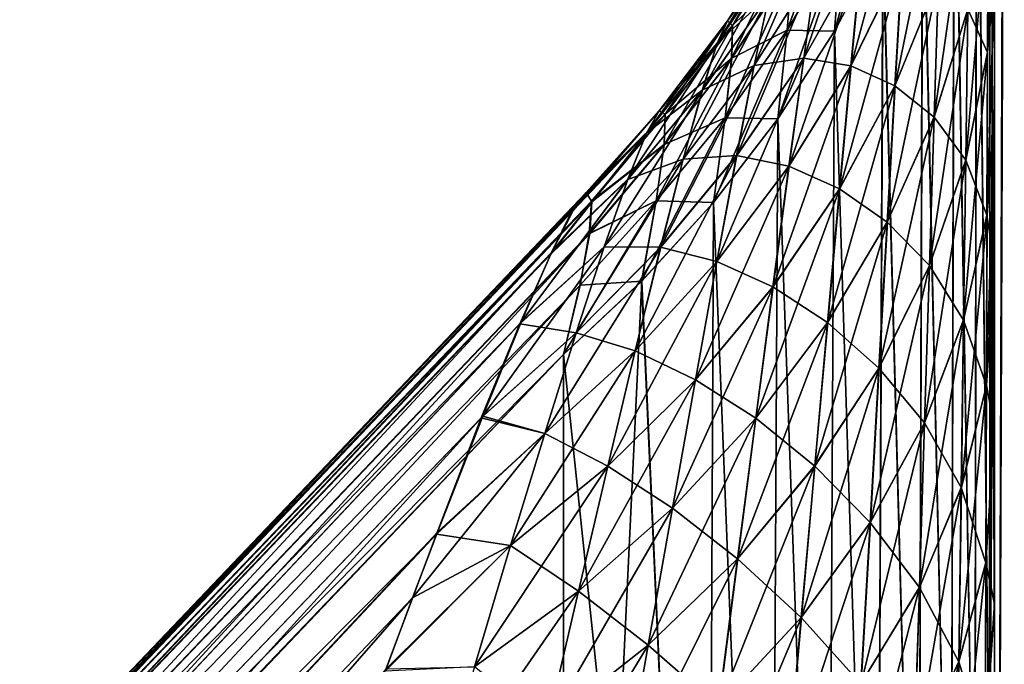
# Model space of a CAD drawing. Header units: metres. Extents: x -2 to 78, y -85 to 85.
# Tile 179 of 256: x 12.8675 to 13.0013, y -35.5907 to -35.5031. Entities that reach past the tile are written whole.
import ezdxf

# ---------------------------------------------------------------- set-up
doc = ezdxf.new("R2010")
doc.units = ezdxf.units.M
doc.layers.add('solid_20004802', color=7, linetype='CONTINUOUS')

msp = doc.modelspace()

# ---------------------------------------------------------------- linework, layer by layer
at = {"layer": 'solid_20004802'}
for points in [[(13.002904, -35.009056, -13.40007), (13, -35.806911, -13.511707), (13, -35.018032, -13.359784)], [(13.002904, -35.009056, -13.40007), (13.002905, -35.800987, -13.552564), (13, -35.806911, -13.511707)], [(13.002665, -35.009106, 13.400237), (13, -35.01828, 13.359916), (13, -35.807159, 13.511827)], [(13.002663, -35.801041, 13.552728), (13.002665, -35.009106, 13.400237), (13, -35.807159, 13.511827)], [(13, -35.806911, -13.511707), (13, -35.418022, -12.563684), (13, -35.018032, -13.359784)], [(13, -35.80584, 12.858607), (13, -35.807159, 13.511827), (13, -35.01828, 13.359916)], [(13, -35.516182, 12.698211), (13, -35.01828, 13.359916), (13, -35.497463, 12.679361)], [(13, -35.536541, 12.716825), (13, -35.01828, 13.359916), (13, -35.516182, 12.698211)], [(13, -35.558628, 12.73499), (13, -35.01828, 13.359916), (13, -35.536541, 12.716825)], [(13, -35.582531, 12.752703), (13, -35.01828, 13.359916), (13, -35.558628, 12.73499)], [(13, -35.608227, 12.770101), (13, -35.01828, 13.359916), (13, -35.582531, 12.752703)], [(13, -35.635548, 12.786823), (13, -35.01828, 13.359916), (13, -35.608227, 12.770101)], [(13, -35.654591, 12.79741), (13, -35.01828, 13.359916), (13, -35.635548, 12.786823)], [(13, -35.67432, 12.807546), (13, -35.01828, 13.359916), (13, -35.654591, 12.79741)], [(13, -35.694824, 12.817382), (13, -35.01828, 13.359916), (13, -35.67432, 12.807546)], [(13, -35.716011, 12.826818), (13, -35.01828, 13.359916), (13, -35.694824, 12.817382)], [(13, -35.737782, 12.835742), (13, -35.01828, 13.359916), (13, -35.716011, 12.826818)], [(13, -35.760036, 12.844049), (13, -35.01828, 13.359916), (13, -35.737782, 12.835742)], [(13, -35.7827, 12.851642), (13, -35.01828, 13.359916), (13, -35.760036, 12.844049)], [(13, -35.80584, 12.858607), (13, -35.01828, 13.359916), (13, -35.7827, 12.851642)], [(13, -35.806911, -13.511707), (13, -35.42746, -12.582986), (13, -35.418022, -12.563684)], [(12.99933, -35.611397, 12.00422), (12.999416, -35.439369, 12.299984), (13, -35.426151, 12.292352)], [(12.99933, -35.611397, 12.00422), (13, -35.426151, 12.292352), (13, -35.508709, 12.149357)], [(13, -35.508709, -12.149357), (13, -35.426151, -12.292352), (12.999413, -35.4394, -12.300002)], [(13, -35.426151, 12.292352), (13, -35.426151, -12.292352), (13, -35.508709, -12.149357)], [(13, -35.508709, 12.149357), (13, -35.426151, 12.292352), (13, -35.508709, -12.149357)], [(13, -35.806911, -13.511707), (13, -35.4384, -12.602271), (13, -35.42746, -12.582986)], [(12.99933, -35.611397, 12.00422), (12.997542, -35.45322, 12.30798), (12.999416, -35.439369, 12.299984)], [(12.99933, -35.611397, -12.00422), (12.999413, -35.4394, -12.300002), (12.997589, -35.452961, -12.307831)], [(12.99933, -35.611397, -12.00422), (13, -35.591244, -12.006402), (12.999413, -35.4394, -12.300002)], [(13, -35.591244, -12.006402), (13, -35.508709, -12.149357), (12.999413, -35.4394, -12.300002)], [(13, -35.806911, -13.511707), (13, -35.450817, -12.621585), (13, -35.4384, -12.602271)], [(13, -35.806911, -13.511707), (13, -35.464687, -12.64094), (13, -35.450817, -12.621585)], [(12.997344, -35.630817, -12.002828), (12.997589, -35.452961, -12.307831), (12.99454, -35.466343, -12.315557)], [(12.997344, -35.630817, 12.002828), (12.994547, -35.46632, 12.315543), (12.997542, -35.45322, 12.30798)], [(12.997344, -35.630817, -12.002828), (12.99933, -35.611397, -12.00422), (12.997589, -35.452961, -12.307831)], [(12.99933, -35.611397, 12.00422), (12.997344, -35.630817, 12.002828), (12.997542, -35.45322, 12.30798)], [(13, -35.806911, -13.511707), (13, -35.480137, -12.660171), (13, -35.464687, -12.64094)], [(12.994087, -35.649803, 12.001521), (12.990216, -35.47966, 12.323246), (12.994547, -35.46632, 12.315543)], [(12.994087, -35.649803, -12.001521), (12.99454, -35.466343, -12.315557), (12.990281, -35.479488, -12.323147)], [(12.997344, -35.630817, 12.002828), (12.994087, -35.649803, 12.001521), (12.994547, -35.46632, 12.315543)], [(12.994087, -35.649803, -12.001521), (12.997344, -35.630817, -12.002828), (12.99454, -35.466343, -12.315557)], [(12.985497, -35.479137, -12.353487), (12.979186, -35.492088, -12.358987), (12.978254, -35.504696, -12.337699)], [(12.985497, -35.479137, -12.353487), (12.978254, -35.504696, -12.337699), (12.984841, -35.492298, -12.330542)], [(12.989604, -35.668301, -12.000223), (12.990281, -35.479488, -12.323147), (12.984841, -35.492298, -12.330542)], [(12.989604, -35.668301, -12.000223), (12.994087, -35.649803, -12.001521), (12.990281, -35.479488, -12.323147)], [(12.980513, -35.509331, 12.552952), (12.987488, -35.495071, 12.561221), (12.988387, -35.479988, 12.537886)], [(12.981913, -35.494438, 12.531118), (12.980513, -35.509331, 12.552952), (12.988387, -35.479988, 12.537886)], [(12.989604, -35.668301, 12.000223), (12.98485, -35.492279, 12.330531), (12.990216, -35.47966, 12.323246)], [(12.986503, -35.512039, 12.583035), (12.992411, -35.49752, 12.593075), (12.992964, -35.480328, 12.569773)], [(12.987488, -35.495071, 12.561221), (12.986503, -35.512039, 12.583035), (12.992964, -35.480328, 12.569773)], [(12.994087, -35.649803, 12.001521), (12.989604, -35.668301, 12.000223), (12.990216, -35.47966, 12.323246)], [(13, -35.480137, -12.660171), (12.999051, -35.507587, -12.661693), (12.99912, -35.486778, -12.638588)], [(13, -35.480137, -12.660171), (13, -35.497261, -12.679147), (12.999051, -35.507587, -12.661693)], [(12.999055, -35.507553, 12.661723), (13, -35.497463, 12.679361), (13, -35.480339, 12.660408)], [(12.999124, -35.486744, 12.638615), (12.999055, -35.507553, 12.661723), (13, -35.480339, 12.660408)], [(13, -35.806911, -13.511707), (13, -35.497261, -12.679147), (13, -35.480137, -12.660171)], [(12.97409, -35.508331, 12.524612), (12.981913, -35.494438, 12.531118), (12.983156, -35.481857, 12.507868)], [(12.975864, -35.495907, 12.50288), (12.97409, -35.508331, 12.524612), (12.983156, -35.481857, 12.507868)], [(12.979703, -35.483044, -12.38197), (12.972493, -35.495991, -12.385583), (12.971808, -35.504551, -12.364282)], [(12.979186, -35.492088, -12.358987), (12.979703, -35.483044, -12.38197), (12.971808, -35.504551, -12.364282)], [(12.991813, -35.516327, 12.614812), (12.996387, -35.501675, 12.626603), (12.996651, -35.482605, 12.60339)], [(12.992411, -35.49752, 12.593075), (12.991813, -35.516327, 12.614812), (12.996651, -35.482605, 12.60339)], [(12.967355, -35.509354, 12.498108), (12.975864, -35.495907, 12.50288), (12.977372, -35.486225, 12.479853)], [(12.969378, -35.49979, 12.476623), (12.967355, -35.509354, 12.498108), (12.977372, -35.486225, 12.479853)], [(12.996106, -35.522182, 12.648253), (12.999055, -35.507553, 12.661723), (12.999124, -35.486744, 12.638615)], [(12.996387, -35.501675, 12.626603), (12.996106, -35.522182, 12.648253), (12.999124, -35.486744, 12.638615)], [(12.99912, -35.486778, -12.638588), (12.999051, -35.507587, -12.661693), (12.99638, -35.501705, -12.626578)], [(12.962334, -35.506298, 12.452597), (12.97097, -35.493343, 12.454105), (12.972065, -35.49036, 12.431055)], [(12.963728, -35.503269, 12.431181), (12.962334, -35.506298, 12.452597), (12.972065, -35.49036, 12.431055)], [(12.972058, -35.490372, -12.431055), (12.963721, -35.503277, -12.431181), (12.964391, -35.503902, -12.409823)], [(12.972058, -35.490372, -12.431055), (12.970963, -35.493355, -12.454104), (12.963721, -35.503277, -12.431181)], [(12.963728, -35.503269, 12.431181), (12.972065, -35.49036, 12.431055), (12.972591, -35.491173, 12.408026)], [(12.964397, -35.503895, 12.409822), (12.963728, -35.503269, 12.431181), (12.972591, -35.491173, 12.408026)], [(12.972584, -35.491184, -12.408028), (12.964391, -35.503902, -12.409823), (12.964277, -35.508369, -12.389039)], [(12.972493, -35.495991, -12.385583), (12.972584, -35.491184, -12.408028), (12.964277, -35.508369, -12.389039)], [(12.972584, -35.491184, -12.408028), (12.972058, -35.490372, -12.431055), (12.964391, -35.503902, -12.409823)], [(12.964397, -35.503895, 12.409822), (12.972591, -35.491173, 12.408026), (12.972501, -35.495975, 12.385579)], [(12.979186, -35.492088, -12.358987), (12.971808, -35.504551, -12.364282), (12.970557, -35.516609, -12.344578)], [(12.979186, -35.492088, -12.358987), (12.970557, -35.516609, -12.344578), (12.978254, -35.504696, -12.337699)], [(12.971817, -35.504539, 12.364276), (12.979196, -35.492069, 12.358979), (12.978264, -35.504677, 12.33769)], [(12.971817, -35.504539, 12.364276), (12.972501, -35.495975, 12.385579), (12.979196, -35.492069, 12.358979)], [(12.983945, -35.68626, -11.998858), (12.984841, -35.492298, -12.330542), (12.978254, -35.504696, -12.337699)], [(12.979196, -35.492069, 12.358979), (12.98485, -35.492279, 12.330531), (12.978264, -35.504677, 12.33769)], [(12.983945, -35.68626, 11.998858), (12.978264, -35.504677, 12.33769), (12.98485, -35.492279, 12.330531)], [(12.989604, -35.668301, 12.000223), (12.983945, -35.68626, 11.998858), (12.98485, -35.492279, 12.330531)], [(12.983945, -35.68626, -11.998858), (12.989604, -35.668301, -12.000223), (12.984841, -35.492298, -12.330542)], [(12.960298, -35.512676, 12.473556), (12.969378, -35.49979, 12.476623), (12.97097, -35.493343, 12.454105)], [(12.962334, -35.506298, 12.452597), (12.960298, -35.512676, 12.473556), (12.97097, -35.493343, 12.454105)], [(12.970963, -35.493355, -12.454104), (12.962327, -35.506306, -12.452596), (12.963721, -35.503277, -12.431181)], [(12.970963, -35.493355, -12.454104), (12.96937, -35.499802, -12.47662), (12.962327, -35.506306, -12.452596)], [(12.972092, -35.522995, 12.54503), (12.980513, -35.509331, 12.552952), (12.981913, -35.494438, 12.531118)], [(12.97409, -35.508331, 12.524612), (12.972092, -35.522995, 12.54503), (12.981913, -35.494438, 12.531118)], [(12.981892, -35.49448, -12.531099), (12.97407, -35.508362, -12.524598), (12.975847, -35.495937, -12.50287)], [(12.981892, -35.49448, -12.531099), (12.980489, -35.509377, -12.552927), (12.97407, -35.508362, -12.524598)], [(12.978983, -35.526039, 12.573354), (12.986503, -35.512039, 12.583035), (12.987488, -35.495071, 12.561221)], [(12.980513, -35.509331, 12.552952), (12.978983, -35.526039, 12.573354), (12.987488, -35.495071, 12.561221)], [(12.987465, -35.495125, -12.561191), (12.980489, -35.509377, -12.552927), (12.981892, -35.49448, -12.531099)], [(12.987465, -35.495125, -12.561191), (12.986477, -35.512096, -12.582997), (12.980489, -35.509377, -12.552927)], [(12.992401, -35.497551, -12.593056), (12.986477, -35.512096, -12.582997), (12.987465, -35.495125, -12.561191)], [(12.972493, -35.495991, -12.385583), (12.964277, -35.508369, -12.389039), (12.963406, -35.51646, -12.36934)], [(12.971808, -35.504551, -12.364282), (12.972493, -35.495991, -12.385583), (12.963406, -35.51646, -12.36934)], [(12.964285, -35.508358, 12.389036), (12.972501, -35.495975, 12.385579), (12.971817, -35.504539, 12.364276)], [(12.964285, -35.508358, 12.389036), (12.964397, -35.503895, 12.409822), (12.972501, -35.495975, 12.385579)], [(12.964968, -35.521576, 12.518411), (12.97409, -35.508331, 12.524612), (12.975864, -35.495907, 12.50288)], [(12.967355, -35.509354, 12.498108), (12.964968, -35.521576, 12.518411), (12.975864, -35.495907, 12.50288)], [(12.975847, -35.495937, -12.50287), (12.967347, -35.509365, -12.498104), (12.96937, -35.499802, -12.47662)], [(12.975847, -35.495937, -12.50287), (12.97407, -35.508362, -12.524598), (12.967347, -35.509365, -12.498104)], [(12.985442, -35.530556, 12.603361), (12.991813, -35.516327, 12.614812), (12.992411, -35.49752, 12.593075)], [(12.986503, -35.512039, 12.583035), (12.985442, -35.530556, 12.603361), (12.992411, -35.49752, 12.593075)], [(12.992401, -35.497551, -12.593056), (12.991803, -35.516354, -12.61479), (12.986477, -35.512096, -12.582997)], [(12.99638, -35.501705, -12.626578), (12.991803, -35.516354, -12.61479), (12.992401, -35.497551, -12.593056)], [(13, -35.497261, -12.679147), (12.998978, -35.529663, -12.683257), (12.999051, -35.507587, -12.661693)], [(13, -35.497261, -12.679147), (13, -35.515987, -12.698022), (12.998978, -35.529663, -12.683257)], [(12.998982, -35.529629, 12.68329), (13, -35.516182, 12.698211), (13, -35.497463, 12.679361)], [(12.999055, -35.507553, 12.661723), (12.998982, -35.529629, 12.68329), (13, -35.497463, 12.679361)], [(13, -35.806911, -13.511707), (13, -35.515987, -12.698022), (13, -35.497261, -12.679147)], [(12.957703, -35.522068, 12.493595), (12.967355, -35.509354, 12.498108), (12.969378, -35.49979, 12.476623)], [(12.960298, -35.512676, 12.473556), (12.957703, -35.522068, 12.493595), (12.969378, -35.49979, 12.476623)], [(12.96937, -35.499802, -12.47662), (12.960291, -35.512684, -12.473553), (12.962327, -35.506306, -12.452596)], [(12.96937, -35.499802, -12.47662), (12.967347, -35.509365, -12.498104), (12.960291, -35.512684, -12.473553)], [(12.991176, -35.536518, 12.635052), (12.996106, -35.522182, 12.648253), (12.996387, -35.501675, 12.626603)], [(12.991813, -35.516327, 12.614812), (12.991176, -35.536518, 12.635052), (12.996387, -35.501675, 12.626603)], [(12.99638, -35.501705, -12.626578), (12.996098, -35.522213, -12.648226), (12.991803, -35.516354, -12.61479)], [(12.999051, -35.507587, -12.661693), (12.996098, -35.522213, -12.648226), (12.99638, -35.501705, -12.626578)], [(12.963728, -35.503269, 12.431181), (12.954422, -35.515503, 12.431302), (12.952702, -35.518543, 12.451172)], [(12.963728, -35.503269, 12.431181), (12.952702, -35.518543, 12.451172), (12.962334, -35.506298, 12.452597)], [(12.963721, -35.503277, -12.431181), (12.954416, -35.515507, -12.431302), (12.955241, -35.515972, -12.411527)], [(12.963721, -35.503277, -12.431181), (12.962327, -35.506306, -12.452596), (12.954416, -35.515507, -12.431302)], [(12.964397, -35.503895, 12.409822), (12.954422, -35.515503, 12.431302), (12.963728, -35.503269, 12.431181)], [(12.964391, -35.503902, -12.409823), (12.963721, -35.503277, -12.431181), (12.955241, -35.515972, -12.411527)], [(12.964397, -35.503895, 12.409822), (12.955248, -35.515965, 12.411526), (12.954422, -35.515503, 12.431302)], [(12.964391, -35.503902, -12.409823), (12.955241, -35.515972, -12.411527), (12.955105, -35.520111, -12.392316)], [(12.964277, -35.508369, -12.389039), (12.964391, -35.503902, -12.409823), (12.955105, -35.520111, -12.392316)], [(12.964285, -35.508358, 12.389036), (12.955248, -35.515965, 12.411526), (12.964397, -35.503895, 12.409822)], [(12.971808, -35.504551, -12.364282), (12.963406, -35.51646, -12.36934), (12.961808, -35.527954, -12.351128)], [(12.971808, -35.504551, -12.364282), (12.961808, -35.527954, -12.351128), (12.970557, -35.516609, -12.344578)], [(12.963413, -35.516449, 12.369336), (12.971817, -35.504539, 12.364276), (12.970567, -35.516598, 12.344571)], [(12.963413, -35.516449, 12.369336), (12.964285, -35.508358, 12.389036), (12.971817, -35.504539, 12.364276)], [(12.977201, -35.703449, -11.997532), (12.978254, -35.504696, -12.337699), (12.970557, -35.516609, -12.344578)], [(12.971817, -35.504539, 12.364276), (12.978264, -35.504677, 12.33769), (12.970567, -35.516598, 12.344571)], [(12.977201, -35.703449, 11.997532), (12.970567, -35.516598, 12.344571), (12.978264, -35.504677, 12.33769)], [(12.983945, -35.68626, 11.998858), (12.977201, -35.703449, 11.997532), (12.978264, -35.504677, 12.33769)], [(12.977201, -35.703449, -11.997532), (12.983945, -35.68626, -11.998858), (12.978254, -35.504696, -12.337699)], [(12.962334, -35.506298, 12.452597), (12.952702, -35.518543, 12.451172), (12.950182, -35.524811, 12.470666)], [(12.962334, -35.506298, 12.452597), (12.950182, -35.524811, 12.470666), (12.960298, -35.512676, 12.473556)], [(12.962327, -35.506306, -12.452596), (12.952696, -35.518551, -12.451171), (12.954416, -35.515507, -12.431302)], [(12.962327, -35.506306, -12.452596), (12.960291, -35.512684, -12.473553), (12.952696, -35.518551, -12.451171)], [(12.995808, -35.543911, 12.668418), (12.998982, -35.529629, 12.68329), (12.999055, -35.507553, 12.661723)], [(12.996106, -35.522182, 12.648253), (12.995808, -35.543911, 12.668418), (12.999055, -35.507553, 12.661723)], [(12.999051, -35.507587, -12.661693), (12.998978, -35.529663, -12.683257), (12.996098, -35.522213, -12.648226)], [(12.964277, -35.508369, -12.389039), (12.955105, -35.520111, -12.392316), (12.95403, -35.527737, -12.374131)], [(12.963406, -35.51646, -12.36934), (12.964277, -35.508369, -12.389039), (12.95403, -35.527737, -12.374131)], [(12.964285, -35.508358, 12.389036), (12.955111, -35.520103, 12.392314), (12.955248, -35.515965, 12.411526)], [(12.963413, -35.516449, 12.369336), (12.955111, -35.520103, 12.392314), (12.964285, -35.508358, 12.389036)], [(12.962281, -35.535965, 12.537508), (12.972092, -35.522995, 12.54503), (12.97409, -35.508331, 12.524612)], [(12.964968, -35.521576, 12.518411), (12.962281, -35.535965, 12.537508), (12.97409, -35.508331, 12.524612)], [(12.97407, -35.508362, -12.524598), (12.96496, -35.521587, -12.518406), (12.967347, -35.509365, -12.498104)], [(12.97407, -35.508362, -12.524598), (12.972069, -35.523026, -12.545011), (12.96496, -35.521587, -12.518406)], [(12.980489, -35.509377, -12.552927), (12.972069, -35.523026, -12.545011), (12.97407, -35.508362, -12.524598)], [(12.99933, -35.611397, 12.00422), (13, -35.508709, 12.149357), (13, -35.591244, 12.006402)], [(13, -35.508709, 12.149357), (13, -35.508709, -12.149357), (13, -35.591244, -12.006402)], [(13, -35.508709, 12.149357), (13, -35.591244, -12.006402), (13, -35.591244, 12.006402)], [(12.954637, -35.534039, 12.512574), (12.964968, -35.521576, 12.518411), (12.967355, -35.509354, 12.498108)], [(12.957703, -35.522068, 12.493595), (12.954637, -35.534039, 12.512574), (12.967355, -35.509354, 12.498108)], [(12.967347, -35.509365, -12.498104), (12.957696, -35.522079, -12.493592), (12.960291, -35.512684, -12.473553)], [(12.967347, -35.509365, -12.498104), (12.96496, -35.521587, -12.518406), (12.957696, -35.522079, -12.493592)], [(12.969913, -35.539406, 12.564113), (12.978983, -35.526039, 12.573354), (12.980513, -35.509331, 12.552952)], [(12.972092, -35.522995, 12.54503), (12.969913, -35.539406, 12.564113), (12.980513, -35.509331, 12.552952)], [(12.980489, -35.509377, -12.552927), (12.978955, -35.526085, -12.573323), (12.972069, -35.523026, -12.545011)], [(12.986477, -35.512096, -12.582997), (12.978955, -35.526085, -12.573323), (12.980489, -35.509377, -12.552927)], [(12.960298, -35.512676, 12.473556), (12.950182, -35.524811, 12.470666), (12.946963, -35.533989, 12.489365)], [(12.960298, -35.512676, 12.473556), (12.946963, -35.533989, 12.489365), (12.957703, -35.522068, 12.493595)], [(12.960291, -35.512684, -12.473553), (12.950176, -35.524815, -12.470664), (12.952696, -35.518551, -12.451171)], [(12.960291, -35.512684, -12.473553), (12.957696, -35.522079, -12.493592), (12.950176, -35.524815, -12.470664)], [(12.977341, -35.544239, 12.592352), (12.985442, -35.530556, 12.603361), (12.986503, -35.512039, 12.583035)], [(12.978983, -35.526039, 12.573354), (12.977341, -35.544239, 12.592352), (12.986503, -35.512039, 12.583035)], [(12.986477, -35.512096, -12.582997), (12.985413, -35.530613, -12.603314), (12.978955, -35.526085, -12.573323)], [(12.991803, -35.516354, -12.61479), (12.985413, -35.530613, -12.603314), (12.986477, -35.512096, -12.582997)], [(12.954422, -35.515503, 12.431302), (12.944496, -35.526588, 12.426756), (12.942719, -35.528851, 12.445681)], [(12.952702, -35.518543, 12.451172), (12.954422, -35.515503, 12.431302), (12.942719, -35.528851, 12.445681)], [(12.954416, -35.515507, -12.431302), (12.942736, -35.529049, -12.446273), (12.944598, -35.526684, -12.427244)], [(12.954416, -35.515507, -12.431302), (12.952696, -35.518551, -12.451171), (12.942736, -35.529049, -12.446273)], [(12.954422, -35.515503, 12.431302), (12.955248, -35.515965, 12.411526), (12.944496, -35.526588, 12.426756)], [(12.955241, -35.515972, -12.411527), (12.954416, -35.515507, -12.431302), (12.944598, -35.526684, -12.427244)], [(12.955248, -35.515965, 12.411526), (12.945215, -35.527798, 12.408614), (12.944496, -35.526588, 12.426756)], [(12.955241, -35.515972, -12.411527), (12.944598, -35.526684, -12.427244), (12.945297, -35.527851, -12.408978)], [(12.955248, -35.515965, 12.411526), (12.955111, -35.520103, 12.392314), (12.945215, -35.527798, 12.408614)], [(12.955105, -35.520111, -12.392316), (12.955241, -35.515972, -12.411527), (12.945297, -35.527851, -12.408978)], [(12.963406, -35.51646, -12.36934), (12.95403, -35.527737, -12.374131), (12.952048, -35.538673, -12.357316)], [(12.963406, -35.51646, -12.36934), (12.952048, -35.538673, -12.357316), (12.961808, -35.527954, -12.351128)], [(12.963413, -35.516449, 12.369336), (12.954038, -35.527729, 12.374127), (12.955111, -35.520103, 12.392314)], [(12.963413, -35.516449, 12.369336), (12.961817, -35.527943, 12.351122), (12.954038, -35.527729, 12.374127)], [(12.969489, -35.719646, -11.996357), (12.970557, -35.516609, -12.344578), (12.961808, -35.527954, -12.351128)], [(12.963413, -35.516449, 12.369336), (12.970567, -35.516598, 12.344571), (12.961817, -35.527943, 12.351122)], [(12.969489, -35.719646, 11.996357), (12.961817, -35.527943, 12.351122), (12.970567, -35.516598, 12.344571)], [(12.977201, -35.703449, 11.997532), (12.969489, -35.719646, 11.996357), (12.970567, -35.516598, 12.344571)], [(12.969489, -35.719646, -11.996357), (12.977201, -35.703449, -11.997532), (12.970557, -35.516609, -12.344578)], [(12.984315, -35.550411, 12.62226), (12.991176, -35.536518, 12.635052), (12.991813, -35.516327, 12.614812)], [(12.985442, -35.530556, 12.603361), (12.984315, -35.550411, 12.62226), (12.991813, -35.516327, 12.614812)], [(12.991803, -35.516354, -12.61479), (12.991165, -35.536545, -12.635028), (12.985413, -35.530613, -12.603314)], [(12.996098, -35.522213, -12.648226), (12.991165, -35.536545, -12.635028), (12.991803, -35.516354, -12.61479)], [(12.998907, -35.55278, 12.703387), (13, -35.536541, 12.716825), (13, -35.516182, 12.698211)], [(12.998982, -35.529629, 12.68329), (12.998907, -35.55278, 12.703387), (13, -35.516182, 12.698211)], [(13, -35.515987, -12.698022), (13, -35.536354, -12.716663), (12.998978, -35.529663, -12.683257)], [(13, -35.806911, -13.511707), (13, -35.536354, -12.716663), (13, -35.515987, -12.698022)], [(12.952696, -35.518551, -12.451171), (12.939713, -35.534962, -12.465512), (12.942736, -35.529049, -12.446273)], [(12.952696, -35.518551, -12.451171), (12.950176, -35.524815, -12.470664), (12.939713, -35.534962, -12.465512)], [(12.952702, -35.518543, 12.451172), (12.942719, -35.528851, 12.445681), (12.939818, -35.534752, 12.464973)], [(12.950182, -35.524811, 12.470666), (12.952702, -35.518543, 12.451172), (12.939818, -35.534752, 12.464973)], [(12.955111, -35.520103, 12.392314), (12.944914, -35.532154, 12.391816), (12.945215, -35.527798, 12.408614)], [(12.955111, -35.520103, 12.392314), (12.954038, -35.527729, 12.374127), (12.944914, -35.532154, 12.391816)], [(12.955105, -35.520111, -12.392316), (12.945297, -35.527851, -12.408978), (12.944997, -35.532158, -12.392009)], [(12.95403, -35.527737, -12.374131), (12.955105, -35.520111, -12.392316), (12.944997, -35.532158, -12.392009)], [(12.957703, -35.522068, 12.493595), (12.946963, -35.533989, 12.489365), (12.943157, -35.545658, 12.507135)], [(12.957703, -35.522068, 12.493595), (12.943157, -35.545658, 12.507135), (12.954637, -35.534039, 12.512574)], [(12.957696, -35.522079, -12.493592), (12.946958, -35.533997, -12.489363), (12.950176, -35.524815, -12.470664)], [(12.957696, -35.522079, -12.493592), (12.95463, -35.534046, -12.512571), (12.946958, -35.533997, -12.489363)], [(12.951188, -35.5481, 12.53047), (12.962281, -35.535965, 12.537508), (12.964968, -35.521576, 12.518411)], [(12.954637, -35.534039, 12.512574), (12.951188, -35.5481, 12.53047), (12.964968, -35.521576, 12.518411)], [(12.96496, -35.521587, -12.518406), (12.95463, -35.534046, -12.512571), (12.957696, -35.522079, -12.493592)], [(12.96496, -35.521587, -12.518406), (12.962274, -35.535973, -12.537502), (12.95463, -35.534046, -12.512571)], [(12.972069, -35.523026, -12.545011), (12.962274, -35.535973, -12.537502), (12.96496, -35.521587, -12.518406)], [(12.990504, -35.557884, 12.653864), (12.995808, -35.543911, 12.668418), (12.996106, -35.522182, 12.648253)], [(12.991176, -35.536518, 12.635052), (12.990504, -35.557884, 12.653864), (12.996106, -35.522182, 12.648253)], [(12.996098, -35.522213, -12.648226), (12.995799, -35.543938, -12.668387), (12.991165, -35.536545, -12.635028)], [(12.998978, -35.529663, -12.683257), (12.995799, -35.543938, -12.668387), (12.996098, -35.522213, -12.648226)], [(12.959357, -35.552036, 12.555379), (12.969913, -35.539406, 12.564113), (12.972092, -35.522995, 12.54503)], [(12.962281, -35.535965, 12.537508), (12.959357, -35.552036, 12.555379), (12.972092, -35.522995, 12.54503)], [(12.972069, -35.523026, -12.545011), (12.969887, -35.53944, -12.564089), (12.962274, -35.535973, -12.537502)], [(12.978955, -35.526085, -12.573323), (12.969887, -35.53944, -12.564089), (12.972069, -35.523026, -12.545011)], [(12.950176, -35.524815, -12.470664), (12.935501, -35.544441, -12.484552), (12.939713, -35.534962, -12.465512)], [(12.950176, -35.524815, -12.470664), (12.946958, -35.533997, -12.489363), (12.935501, -35.544441, -12.484552)], [(12.950182, -35.524811, 12.470666), (12.939818, -35.534752, 12.464973), (12.935676, -35.544235, 12.484037)], [(12.946963, -35.533989, 12.489365), (12.950182, -35.524811, 12.470666), (12.935676, -35.544235, 12.484037)], [(12.96758, -35.557247, 12.581884), (12.977341, -35.544239, 12.592352), (12.978983, -35.526039, 12.573354)], [(12.969913, -35.539406, 12.564113), (12.96758, -35.557247, 12.581884), (12.978983, -35.526039, 12.573354)], [(12.978955, -35.526085, -12.573323), (12.97731, -35.544285, -12.592315), (12.969887, -35.53944, -12.564089)], [(12.985413, -35.530613, -12.603314), (12.97731, -35.544285, -12.592315), (12.978955, -35.526085, -12.573323)], [(12.944496, -35.526588, 12.426756), (12.612826, -35.874763, 12.485823), (12.616592, -35.87307, 12.518836)], [(12.944496, -35.526588, 12.426756), (12.945215, -35.527798, 12.408614), (12.612826, -35.874763, 12.485823)], [(12.944598, -35.526684, -12.427244), (12.942736, -35.529049, -12.446273), (12.612826, -35.874763, -12.485823)], [(12.945297, -35.527851, -12.408978), (12.944598, -35.526684, -12.427244), (12.612826, -35.874763, -12.485823)], [(12.945215, -35.527798, 12.408614), (12.613055, -35.880173, 12.453196), (12.612826, -35.874763, 12.485823)], [(12.945215, -35.527798, 12.408614), (12.944914, -35.532154, 12.391816), (12.613055, -35.880173, 12.453196)], [(12.942719, -35.528851, 12.445681), (12.944496, -35.526588, 12.426756), (12.616592, -35.87307, 12.518836)], [(12.95403, -35.527737, -12.374131), (12.943669, -35.539234, -12.376656), (12.941422, -35.548626, -12.363063)], [(12.952048, -35.538673, -12.357316), (12.95403, -35.527737, -12.374131), (12.941422, -35.548626, -12.363063)], [(12.95403, -35.527737, -12.374131), (12.944997, -35.532158, -12.392009), (12.943669, -35.539234, -12.376656)], [(12.954038, -35.527729, 12.374127), (12.94369, -35.539177, 12.376596), (12.944914, -35.532154, 12.391816)], [(12.954038, -35.527729, 12.374127), (12.952056, -35.538666, 12.357312), (12.94369, -35.539177, 12.376596)], [(12.961817, -35.527943, 12.351122), (12.952056, -35.538666, 12.357312), (12.954038, -35.527729, 12.374127)], [(12.945297, -35.527851, -12.408978), (12.612826, -35.874763, -12.485823), (12.613055, -35.880173, -12.453197)], [(12.942736, -35.529049, -12.446273), (12.616592, -35.87307, -12.518836), (12.612826, -35.874763, -12.485823)], [(12.944997, -35.532158, -12.392009), (12.945297, -35.527851, -12.408978), (12.613055, -35.880173, -12.453197)], [(12.939818, -35.534752, 12.464973), (12.942719, -35.528851, 12.445681), (12.616592, -35.87307, 12.518836)], [(12.942736, -35.529049, -12.446273), (12.939713, -35.534962, -12.465512), (12.616592, -35.87307, -12.518836)], [(12.960898, -35.734837, -11.995279), (12.961808, -35.527954, -12.351128), (12.952048, -35.538673, -12.357316)], [(12.960898, -35.734837, 11.995279), (12.952056, -35.538666, 12.357312), (12.961817, -35.527943, 12.351122)], [(12.969489, -35.719646, 11.996357), (12.960898, -35.734837, 11.995279), (12.961817, -35.527943, 12.351122)], [(12.960898, -35.734837, -11.995279), (12.969489, -35.719646, -11.996357), (12.961808, -35.527954, -12.351128)], [(12.995497, -35.566669, 12.687161), (12.998907, -35.55278, 12.703387), (12.998982, -35.529629, 12.68329)], [(12.995808, -35.543911, 12.668418), (12.995497, -35.566669, 12.687161), (12.998982, -35.529629, 12.68329)], [(12.998978, -35.529663, -12.683257), (12.998901, -35.552811, -12.70335), (12.995799, -35.543938, -12.668387)], [(13, -35.536354, -12.716663), (12.998901, -35.552811, -12.70335), (12.998978, -35.529663, -12.683257)], [(12.975599, -35.563721, 12.610003), (12.984315, -35.550411, 12.62226), (12.985442, -35.530556, 12.603361)], [(12.977341, -35.544239, 12.592352), (12.975599, -35.563721, 12.610003), (12.985442, -35.530556, 12.603361)], [(12.985413, -35.530613, -12.603314), (12.984282, -35.550468, -12.622206), (12.97731, -35.544285, -12.592315)], [(12.991165, -35.536545, -12.635028), (12.984282, -35.550468, -12.622206), (12.985413, -35.530613, -12.603314)], [(12.944914, -35.532154, 12.391816), (12.94369, -35.539177, 12.376596), (12.613055, -35.880173, 12.453196)], [(12.944997, -35.532158, -12.392009), (12.613055, -35.880173, -12.453197), (12.617157, -35.889015, -12.42202)], [(12.943669, -35.539234, -12.376656), (12.944997, -35.532158, -12.392009), (12.617157, -35.889015, -12.42202)], [(12.946963, -35.533989, 12.489365), (12.935676, -35.544235, 12.484037), (12.930465, -35.55698, 12.50289)], [(12.943157, -35.545658, 12.507135), (12.946963, -35.533989, 12.489365), (12.930465, -35.55698, 12.50289)], [(12.946958, -35.533997, -12.489363), (12.943151, -35.545662, -12.507133), (12.935501, -35.544441, -12.484552)], [(12.954637, -35.534039, 12.512574), (12.943157, -35.545658, 12.507135), (12.938881, -35.559338, 12.523954)], [(12.954637, -35.534039, 12.512574), (12.938881, -35.559338, 12.523954), (12.951188, -35.5481, 12.53047)], [(12.95463, -35.534046, -12.512571), (12.943151, -35.545662, -12.507133), (12.946958, -35.533997, -12.489363)], [(12.95463, -35.534046, -12.512571), (12.95118, -35.548107, -12.530465), (12.943151, -35.545662, -12.507133)], [(12.962274, -35.535973, -12.537502), (12.95118, -35.548107, -12.530465), (12.95463, -35.534046, -12.512571)], [(12.939818, -35.534752, 12.464973), (12.616592, -35.87307, 12.518836), (12.624347, -35.875252, 12.55119)], [(12.939713, -35.534962, -12.465512), (12.935501, -35.544441, -12.484552), (12.616592, -35.87307, -12.518836)], [(12.935676, -35.544235, 12.484037), (12.939818, -35.534752, 12.464973), (12.624347, -35.875252, 12.55119)], [(12.947442, -35.563778, 12.547258), (12.959357, -35.552036, 12.555379), (12.962281, -35.535965, 12.537508)], [(12.951188, -35.5481, 12.53047), (12.947442, -35.563778, 12.547258), (12.962281, -35.535965, 12.537508)], [(12.962274, -35.535973, -12.537502), (12.95935, -35.552044, -12.555373), (12.95118, -35.548107, -12.530465)], [(12.969887, -35.53944, -12.564089), (12.95935, -35.552044, -12.555373), (12.962274, -35.535973, -12.537502)], [(12.98313, -35.571388, 12.639797), (12.990504, -35.557884, 12.653864), (12.991176, -35.536518, 12.635052)], [(12.984315, -35.550411, 12.62226), (12.98313, -35.571388, 12.639797), (12.991176, -35.536518, 12.635052)], [(12.991165, -35.536545, -12.635028), (12.990493, -35.557911, -12.653837), (12.984282, -35.550468, -12.622206)], [(12.995799, -35.543938, -12.668387), (12.990493, -35.557911, -12.653837), (12.991165, -35.536545, -12.635028)], [(13, -35.536354, -12.716663), (13, -35.558449, -12.734851), (12.998901, -35.552811, -12.70335)], [(12.998907, -35.55278, 12.703387), (13, -35.558628, 12.73499), (13, -35.536541, 12.716825)], [(13, -35.806911, -13.511707), (13, -35.558449, -12.734851), (13, -35.536354, -12.716663)], [(12.94369, -35.539177, 12.376596), (12.941422, -35.548626, 12.363063), (12.613055, -35.880173, 12.453196)], [(12.943669, -35.539234, -12.376656), (12.617157, -35.889015, -12.42202), (12.941422, -35.548626, -12.363063)], [(12.952056, -35.538666, 12.357312), (12.941422, -35.548626, 12.363063), (12.94369, -35.539177, 12.376596)], [(12.941422, -35.762146, 11.993233), (12.941422, -35.548626, 12.363063), (12.952056, -35.538666, 12.357312)], [(12.960898, -35.734837, 11.995279), (12.941422, -35.762146, 11.993233), (12.952056, -35.538666, 12.357312)], [(12.960898, -35.734837, -11.995279), (12.952048, -35.538673, -12.357316), (12.941422, -35.548626, -12.363063)], [(12.956236, -35.569477, 12.572043), (12.96758, -35.557247, 12.581884), (12.969913, -35.539406, 12.564113)], [(12.959357, -35.552036, 12.555379), (12.956236, -35.569477, 12.572043), (12.969913, -35.539406, 12.564113)], [(12.969887, -35.53944, -12.564089), (12.967551, -35.557281, -12.581857), (12.95935, -35.552044, -12.555373)], [(12.97731, -35.544285, -12.592315), (12.967551, -35.557281, -12.581857), (12.969887, -35.53944, -12.564089)], [(12.935501, -35.544441, -12.484552), (12.624347, -35.875252, -12.55119), (12.616592, -35.87307, -12.518836)], [(12.930465, -35.55698, 12.50289), (12.935676, -35.544235, 12.484037), (12.624347, -35.875252, 12.55119)], [(12.935501, -35.544441, -12.484552), (12.930261, -35.55724, -12.503313), (12.624347, -35.875252, -12.55119)], [(12.943151, -35.545662, -12.507133), (12.930261, -35.55724, -12.503313), (12.935501, -35.544441, -12.484552)], [(12.965111, -35.576324, 12.598398), (12.975599, -35.563721, 12.610003), (12.977341, -35.544239, 12.592352)], [(12.96758, -35.557247, 12.581884), (12.965111, -35.576324, 12.598398), (12.977341, -35.544239, 12.592352)], [(12.97731, -35.544285, -12.592315), (12.975565, -35.56377, -12.609959), (12.967551, -35.557281, -12.581857)], [(12.984282, -35.550468, -12.622206), (12.975565, -35.56377, -12.609959), (12.97731, -35.544285, -12.592315)], [(12.989802, -35.580235, 12.671309), (12.995497, -35.566669, 12.687161), (12.995808, -35.543911, 12.668418)], [(12.990504, -35.557884, 12.653864), (12.989802, -35.580235, 12.671309), (12.995808, -35.543911, 12.668418)], [(12.995799, -35.543938, -12.668387), (12.995487, -35.566696, -12.687128), (12.990493, -35.557911, -12.653837)], [(12.998901, -35.552811, -12.70335), (12.995487, -35.566696, -12.687128), (12.995799, -35.543938, -12.668387)], [(12.943151, -35.545662, -12.507133), (12.938875, -35.559341, -12.523952), (12.930261, -35.55724, -12.503313)], [(12.938881, -35.559338, 12.523954), (12.943157, -35.545658, 12.507135), (12.930465, -35.55698, 12.50289)], [(12.95118, -35.548107, -12.530465), (12.938875, -35.559341, -12.523952), (12.943151, -35.545662, -12.507133)], [(12.941422, -35.548626, 12.363063), (12.617157, -35.889015, 12.42202), (12.613055, -35.880173, 12.453196)], [(12.941422, -35.762146, -11.993233), (12.941422, -35.548626, -12.363063), (12.617157, -35.889015, -12.42202)], [(12.941422, -35.548626, 12.363063), (12.778207, -35.719322, 12.393834), (12.617157, -35.889015, 12.42202)], [(12.941422, -35.762146, 11.993233), (12.778207, -35.719322, 12.393834), (12.941422, -35.548626, 12.363063)], [(12.951188, -35.5481, 12.53047), (12.938881, -35.559338, 12.523954), (12.934247, -35.574566, 12.539799)], [(12.951188, -35.5481, 12.53047), (12.934247, -35.574566, 12.539799), (12.947442, -35.563778, 12.547258)], [(12.95118, -35.548107, -12.530465), (12.947435, -35.563786, -12.547255), (12.938875, -35.559341, -12.523952)], [(12.960898, -35.734837, -11.995279), (12.941422, -35.548626, -12.363063), (12.941422, -35.762146, -11.993233)], [(12.95935, -35.552044, -12.555373), (12.947435, -35.563786, -12.547255), (12.95118, -35.548107, -12.530465)], [(12.97377, -35.584286, 12.626364), (12.98313, -35.571388, 12.639797), (12.984315, -35.550411, 12.62226)], [(12.975599, -35.563721, 12.610003), (12.97377, -35.584286, 12.626364), (12.984315, -35.550411, 12.62226)], [(12.984282, -35.550468, -12.622206), (12.983091, -35.571449, -12.639734), (12.975565, -35.56377, -12.609959)], [(12.990493, -35.557911, -12.653837), (12.983091, -35.571449, -12.639734), (12.984282, -35.550468, -12.622206)], [(12.943454, -35.580772, 12.562957), (12.956236, -35.569477, 12.572043), (12.959357, -35.552036, 12.555379)], [(12.947442, -35.563778, 12.547258), (12.943454, -35.580772, 12.562957), (12.959357, -35.552036, 12.555379)], [(12.95935, -35.552044, -12.555373), (12.956228, -35.569485, -12.572038), (12.947435, -35.563786, -12.547255)], [(12.967551, -35.557281, -12.581857), (12.956228, -35.569485, -12.572038), (12.95935, -35.552044, -12.555373)], [(12.995173, -35.590343, 12.704531), (12.998827, -35.576893, 12.722062), (12.998907, -35.55278, 12.703387)], [(12.995497, -35.566669, 12.687161), (12.995173, -35.590343, 12.704531), (12.998907, -35.55278, 12.703387)], [(12.998901, -35.552811, -12.70335), (12.998822, -35.576923, -12.722023), (12.995487, -35.566696, -12.687128)], [(13, -35.558449, -12.734851), (12.998822, -35.576923, -12.722023), (12.998901, -35.552811, -12.70335)], [(12.998907, -35.55278, 12.703387), (12.998827, -35.576893, 12.722062), (13, -35.558628, 12.73499)], [(12.930465, -35.55698, 12.50289), (12.624347, -35.875252, 12.55119), (12.635835, -35.881218, 12.581957)], [(12.930261, -35.55724, -12.503313), (12.924172, -35.573044, -12.521811), (12.624347, -35.875252, -12.55119)], [(12.924307, -35.572758, 12.521468), (12.930465, -35.55698, 12.50289), (12.635835, -35.881218, 12.581957)], [(12.938875, -35.559341, -12.523952), (12.924172, -35.573044, -12.521811), (12.930261, -35.55724, -12.503313)], [(12.938881, -35.559338, 12.523954), (12.930465, -35.55698, 12.50289), (12.924307, -35.572758, 12.521468)], [(12.952939, -35.588104, 12.587549), (12.965111, -35.576324, 12.598398), (12.96758, -35.557247, 12.581884)], [(12.956236, -35.569477, 12.572043), (12.952939, -35.588104, 12.587549), (12.96758, -35.557247, 12.581884)], [(12.967551, -35.557281, -12.581857), (12.965078, -35.576359, -12.598366), (12.956228, -35.569485, -12.572038)], [(12.975565, -35.56377, -12.609959), (12.965078, -35.576359, -12.598366), (12.967551, -35.557281, -12.581857)], [(12.981892, -35.593315, 12.656028), (12.989802, -35.580235, 12.671309), (12.990504, -35.557884, 12.653864)], [(12.98313, -35.571388, 12.639797), (12.981892, -35.593315, 12.656028), (12.990504, -35.557884, 12.653864)], [(12.990493, -35.557911, -12.653837), (12.98979, -35.580261, -12.67128), (12.983091, -35.571449, -12.639734)], [(12.995487, -35.566696, -12.687128), (12.98979, -35.580261, -12.67128), (12.990493, -35.557911, -12.653837)], [(13, -35.558449, -12.734851), (13, -35.582355, -12.752582), (12.998822, -35.576923, -12.722023)], [(13, -35.806911, -13.511707), (13, -35.582355, -12.752582), (13, -35.558449, -12.734851)], [(12.938881, -35.559338, 12.523954), (12.924307, -35.572758, 12.521468), (12.92093, -35.581703, 12.530619)], [(12.934247, -35.574566, 12.539799), (12.938881, -35.559338, 12.523954), (12.92093, -35.581703, 12.530619)], [(12.938875, -35.559341, -12.523952), (12.934241, -35.57457, -12.539796), (12.924172, -35.573044, -12.521811)], [(12.947435, -35.563786, -12.547255), (12.934241, -35.57457, -12.539796), (12.938875, -35.559341, -12.523952)], [(12.998827, -35.576893, 12.722062), (13, -35.582531, 12.752703), (13, -35.558628, 12.73499)], [(12.947442, -35.563778, 12.547258), (12.934247, -35.574566, 12.539799), (12.929325, -35.591057, 12.554681)], [(12.947442, -35.563778, 12.547258), (12.929325, -35.591057, 12.554681), (12.943454, -35.580772, 12.562957)], [(12.947435, -35.563786, -12.547255), (12.943446, -35.580776, -12.562952), (12.934241, -35.57457, -12.539796)], [(12.956228, -35.569485, -12.572038), (12.943446, -35.580776, -12.562952), (12.947435, -35.563786, -12.547255)], [(12.962523, -35.596439, 12.613707), (12.97377, -35.584286, 12.626364), (12.975599, -35.563721, 12.610003)], [(12.965111, -35.576324, 12.598398), (12.962523, -35.596439, 12.613707), (12.975599, -35.563721, 12.610003)], [(12.975565, -35.56377, -12.609959), (12.973731, -35.584335, -12.626314), (12.965078, -35.576359, -12.598366)], [(12.983091, -35.571449, -12.639734), (12.973731, -35.584335, -12.626314), (12.975565, -35.56377, -12.609959)], [(12.989073, -35.603466, 12.687431), (12.995173, -35.590343, 12.704531), (12.995497, -35.566669, 12.687161)], [(12.989802, -35.580235, 12.671309), (12.989073, -35.603466, 12.687431), (12.995497, -35.566669, 12.687161)], [(12.995487, -35.566696, -12.687128), (12.995162, -35.59037, -12.704494), (12.98979, -35.580261, -12.67128)], [(12.998822, -35.576923, -12.722023), (12.995162, -35.59037, -12.704494), (12.995487, -35.566696, -12.687128)], [(12.939251, -35.598904, 12.577606), (12.952939, -35.588104, 12.587549), (12.956236, -35.569477, 12.572043)], [(12.943454, -35.580772, 12.562957), (12.939251, -35.598904, 12.577606), (12.956236, -35.569477, 12.572043)], [(12.956228, -35.569485, -12.572038), (12.952931, -35.588112, -12.587543), (12.943446, -35.580776, -12.562952)], [(12.965078, -35.576359, -12.598366), (12.952931, -35.588112, -12.587543), (12.956228, -35.569485, -12.572038)], [(12.971864, -35.605759, 12.641488), (12.981892, -35.593315, 12.656028), (12.98313, -35.571388, 12.639797)], [(12.97377, -35.584286, 12.626364), (12.971864, -35.605759, 12.641488), (12.98313, -35.571388, 12.639797)], [(12.983091, -35.571449, -12.639734), (12.981849, -35.593376, -12.655956), (12.973731, -35.584335, -12.626314)], [(12.98979, -35.580261, -12.67128), (12.981849, -35.593376, -12.655956), (12.983091, -35.571449, -12.639734)], [(12.924172, -35.573044, -12.521811), (12.635835, -35.881218, -12.581957), (12.624347, -35.875252, -12.55119)], [(12.92093, -35.581703, 12.530619), (12.924307, -35.572758, 12.521468), (12.635835, -35.881218, 12.581957)], [(12.924172, -35.573044, -12.521811), (12.917215, -35.591656, -12.539936), (12.635835, -35.881218, -12.581957)], [(12.934241, -35.57457, -12.539796), (12.917215, -35.591656, -12.539936), (12.924172, -35.573044, -12.521811)], [(12.934241, -35.57457, -12.539796), (12.929319, -35.591061, -12.554678), (12.917215, -35.591656, -12.539936)], [(12.934247, -35.574566, 12.539799), (12.92093, -35.581703, 12.530619), (12.917339, -35.591343, 12.539651)], [(12.929325, -35.591057, 12.554681), (12.934247, -35.574566, 12.539799), (12.917339, -35.591343, 12.539651)], [(12.943446, -35.580776, -12.562952), (12.929319, -35.591061, -12.554678), (12.934241, -35.57457, -12.539796)], [(12.94949, -35.607731, 12.601943), (12.962523, -35.596439, 12.613707), (12.965111, -35.576324, 12.598398)], [(12.952939, -35.588104, 12.587549), (12.94949, -35.607731, 12.601943), (12.965111, -35.576324, 12.598398)], [(12.965078, -35.576359, -12.598366), (12.962486, -35.596474, -12.613669), (12.952931, -35.588112, -12.587543)], [(12.973731, -35.584335, -12.626314), (12.962486, -35.596474, -12.613669), (12.965078, -35.576359, -12.598366)], [(12.994835, -35.614834, 12.720572), (12.998745, -35.60186, 12.739365), (12.998827, -35.576893, 12.722062)], [(12.995173, -35.590343, 12.704531), (12.994835, -35.614834, 12.720572), (12.998827, -35.576893, 12.722062)], [(12.998822, -35.576923, -12.722023), (12.998739, -35.601891, -12.739323), (12.995162, -35.59037, -12.704494)], [(13, -35.582355, -12.752582), (12.998739, -35.601891, -12.739323), (12.998822, -35.576923, -12.722023)], [(12.998827, -35.576893, 12.722062), (12.998745, -35.60186, 12.739365), (13, -35.582531, 12.752703)], [(12.943454, -35.580772, 12.562957), (12.929325, -35.591057, 12.554681), (12.924153, -35.608643, 12.568638)], [(12.943454, -35.580772, 12.562957), (12.924153, -35.608643, 12.568638), (12.939251, -35.598904, 12.577606)], [(12.943446, -35.580776, -12.562952), (12.939244, -35.598907, -12.577602), (12.929319, -35.591061, -12.554678)], [(12.952931, -35.588112, -12.587543), (12.939244, -35.598907, -12.577602), (12.943446, -35.580776, -12.562952)], [(12.980604, -35.616077, 12.670994), (12.989073, -35.603466, 12.687431), (12.989802, -35.580235, 12.671309)], [(12.981892, -35.593315, 12.656028), (12.980604, -35.616077, 12.670994), (12.989802, -35.580235, 12.671309)], [(12.98979, -35.580261, -12.67128), (12.989058, -35.603489, -12.6874), (12.981849, -35.593376, -12.655956)], [(12.995162, -35.59037, -12.704494), (12.989058, -35.603489, -12.6874), (12.98979, -35.580261, -12.67128)], [(12.92093, -35.581703, 12.530619), (12.635835, -35.881218, 12.581957), (12.650747, -35.890816, 12.610241)], [(12.917339, -35.591343, 12.539651), (12.92093, -35.581703, 12.530619), (12.650747, -35.890816, 12.610241)], [(13, -35.582355, -12.752582), (13, -35.608047, -12.769995), (12.998739, -35.601891, -12.739323)], [(12.998745, -35.60186, 12.739365), (13, -35.608227, 12.770101), (13, -35.582531, 12.752703)], [(13, -35.806911, -13.511707), (13, -35.608047, -12.769995), (13, -35.582355, -12.752582)], [(12.959828, -35.617424, 12.627856), (12.971864, -35.605759, 12.641488), (12.97377, -35.584286, 12.626364)], [(12.962523, -35.596439, 12.613707), (12.959828, -35.617424, 12.627856), (12.97377, -35.584286, 12.626364)], [(12.973731, -35.584335, -12.626314), (12.97182, -35.605808, -12.641432), (12.962486, -35.596474, -12.613669)], [(12.981849, -35.593376, -12.655956), (12.97182, -35.605808, -12.641432), (12.973731, -35.584335, -12.626314)], [(12.934864, -35.617996, 12.59125), (12.94949, -35.607731, 12.601943), (12.952939, -35.588104, 12.587549)], [(12.939251, -35.598904, 12.577606), (12.934864, -35.617996, 12.59125), (12.952939, -35.588104, 12.587549)], [(12.952931, -35.588112, -12.587543), (12.949482, -35.607738, -12.601936), (12.939244, -35.598907, -12.577602)], [(12.962486, -35.596474, -12.613669), (12.949482, -35.607738, -12.601936), (12.952931, -35.588112, -12.587543)], [(12.988315, -35.627468, 12.702274), (12.994835, -35.614834, 12.720572), (12.995173, -35.590343, 12.704531)], [(12.989073, -35.603466, 12.687431), (12.988315, -35.627468, 12.702274), (12.995173, -35.590343, 12.704531)], [(12.995162, -35.59037, -12.704494), (12.994824, -35.614861, -12.720532), (12.989058, -35.603489, -12.6874)], [(12.998739, -35.601891, -12.739323), (12.994824, -35.614861, -12.720532), (12.995162, -35.59037, -12.704494)]]:
    msp.add_3dface(points, dxfattribs=at)

doc.saveas('drawing.dxf')
